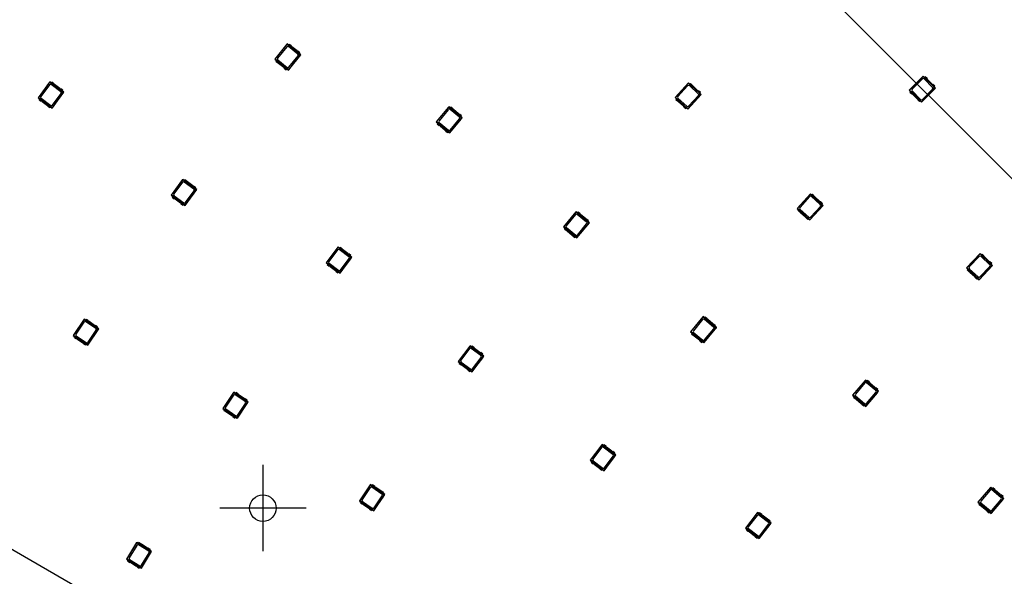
# Model space of a CAD drawing. Header units: millimetres. Extents: x 7 to 819, y 15 to 587.
# Tile 29 of 59: x 199 to 278, y 327 to 372. Entities that reach past the tile are written whole.
import ezdxf
from ezdxf.lldxf.tags import DXFTag

# ---------------------------------------------------------------- set-up
doc = ezdxf.new("R2010")
doc.units = ezdxf.units.MM
doc.layers.add('Default', color=7, linetype='Continuous')
doc.layers.add('RDLED_1-4_802MM_', color=7, linetype='Continuous')
tags = doc.linetypes.add('CENTER2', pattern=[28.575, 19.05, -3.175, 3.175, -3.175]).pattern_tags.tags
tags[10:11] = [DXFTag(74, 4), DXFTag(75, 0), DXFTag(340, '0'), DXFTag(46, 0.0), DXFTag(50, 0.0), DXFTag(44, 0.0), DXFTag(45, 0.0)]
tags[8:9] = [DXFTag(74, 4), DXFTag(75, 0), DXFTag(340, '0'), DXFTag(46, 0.0), DXFTag(50, 0.0), DXFTag(44, 0.0), DXFTag(45, 0.0)]
tags[6:7] = [DXFTag(74, 4), DXFTag(75, 0), DXFTag(340, '0'), DXFTag(46, 0.0), DXFTag(50, 0.0), DXFTag(44, 0.0), DXFTag(45, 0.0)]
tags[4:5] = [DXFTag(74, 4), DXFTag(75, 0), DXFTag(340, '0'), DXFTag(46, 0.0), DXFTag(50, 0.0), DXFTag(44, 0.0), DXFTag(45, 0.0)]

# ---------------------------------------------------------------- blocks, each defined once
blk = doc.blocks.new('SEANNOT_GROUP')
at = {"layer": 'Default', "color": 7, "linetype": 'CENTER2'}
blk.add_line((467.394, 171.001), (199.782, 438.613), dxfattribs=at)
blk = doc.blocks.new('SEANNOT_GROUP32')
at = {"layer": 'Default', "color": 7, "linetype": 'CENTER2'}
for p, q in [((218.337, 336.231), (218.337, 329.231)), ((221.837, 332.731), (214.837, 332.731))]:
    blk.add_line(p, q, dxfattribs=at)
blk = doc.blocks.new('SE')
at = {"layer": 'RDLED_1-4_802MM_', "color": 7, "linetype": 'Continuous'}
for p, q in [((220.309, 370.327), (219.307, 369.08)), ((219.331, 369.082), (220.311, 370.303)), ((220.263, 370.091), (219.528, 369.175)), ((220.429, 370.23), (220.309, 370.327)), ((220.309, 370.327), (220.311, 370.303)), ((220.311, 370.303), (221.254, 369.547)), ((221.164, 369.496), (220.404, 370.107)), ((220.476, 370.289), (220.425, 370.225)), ((221.275, 369.543), (220.425, 370.225)), ((220.639, 370.158), (220.476, 370.289)), ((221.097, 369.759), (220.675, 370.097)), ((221.278, 369.326), (220.396, 368.227)), ((220.399, 368.203), (221.4, 369.451)), ((220.444, 368.439), (221.18, 369.356)), ((221.326, 369.607), (221.164, 369.737)), ((221.254, 369.547), (221.278, 369.326)), ((221.254, 369.547), (221.274, 369.537)), ((221.384, 369.449), (221.274, 369.537)), ((221.274, 369.537), (221.296, 369.34)), ((221.275, 369.543), (221.326, 369.607)), ((221.296, 369.34), (221.278, 369.326)), ((221.4, 369.451), (221.279, 369.548)), ((221.296, 369.34), (221.384, 369.449)), ((221.384, 369.449), (221.4, 369.451)), ((219.331, 369.082), (219.307, 369.08)), ((219.307, 369.08), (219.428, 368.983)), ((220.396, 368.227), (219.331, 369.082)), ((219.381, 368.924), (219.432, 368.988)), ((219.381, 368.924), (219.544, 368.793)), ((219.432, 368.988), (220.282, 368.305)), ((219.543, 369.034), (220.304, 368.424)), ((219.611, 368.772), (220.033, 368.433)), ((220.068, 368.372), (220.231, 368.242)), ((220.282, 368.305), (220.231, 368.242)), ((220.278, 368.3), (220.399, 368.203)), ((220.396, 368.227), (220.399, 368.203)), ((271.8, 367.725), (270.669, 366.594)), ((270.693, 366.594), (271.8, 367.701)), ((271.91, 367.616), (271.8, 367.725)), ((271.8, 367.725), (271.8, 367.701)), ((271.8, 367.701), (272.655, 366.847)), ((271.963, 367.669), (271.905, 367.611)), ((272.676, 366.84), (271.905, 367.611)), ((272.11, 367.521), (271.963, 367.669)), ((201.082, 367.253), (200.136, 365.962)), ((200.16, 365.966), (201.086, 367.229)), ((201.047, 367.015), (200.352, 366.067)), ((201.207, 367.161), (201.082, 367.253)), ((201.082, 367.253), (201.086, 367.229)), ((201.086, 367.229), (202.06, 366.514)), ((201.973, 366.46), (201.187, 367.036)), ((201.251, 367.221), (201.203, 367.156)), ((202.082, 366.511), (201.203, 367.156)), ((201.419, 367.098), (201.251, 367.221)), ((201.894, 366.719), (201.458, 367.039)), ((252.782, 367.174), (251.706, 365.99)), ((251.73, 365.992), (252.783, 367.15)), ((252.722, 366.941), (251.932, 366.072)), ((252.897, 367.07), (252.782, 367.174)), ((252.782, 367.174), (252.783, 367.15)), ((252.783, 367.15), (253.677, 366.337)), ((253.585, 366.292), (252.863, 366.948)), ((252.947, 367.126), (252.892, 367.065)), ((253.699, 366.332), (252.892, 367.065)), ((253.101, 366.985), (252.947, 367.126)), ((253.533, 366.559), (253.133, 366.922)), ((271.73, 367.495), (270.899, 366.665)), ((271.659, 365.604), (272.79, 366.735)), ((272.56, 366.806), (271.871, 367.495)), ((272.522, 367.074), (272.14, 367.457)), ((272.734, 366.898), (272.586, 367.045)), ((272.655, 366.847), (272.655, 366.624)), ((272.655, 366.847), (272.674, 366.835)), ((272.774, 366.735), (272.674, 366.835)), ((272.674, 366.835), (272.674, 366.636)), ((272.674, 366.636), (272.774, 366.735)), ((272.676, 366.84), (272.734, 366.898)), ((272.79, 366.735), (272.681, 366.845)), ((272.774, 366.735), (272.79, 366.735)), ((200.16, 365.966), (200.136, 365.962)), ((200.136, 365.962), (200.261, 365.871)), ((201.261, 365.158), (200.16, 365.966)), ((200.374, 365.927), (201.16, 365.351)), ((202.094, 366.294), (201.261, 365.158)), ((201.265, 365.134), (202.211, 366.425)), ((201.3, 365.372), (201.995, 366.32)), ((202.13, 366.577), (201.962, 366.7)), ((202.06, 366.514), (202.094, 366.294)), ((202.06, 366.514), (202.081, 366.505)), ((202.194, 366.422), (202.081, 366.505)), ((202.081, 366.505), (202.111, 366.309)), ((202.082, 366.511), (202.13, 366.577)), ((202.211, 366.425), (202.086, 366.516)), ((202.111, 366.309), (202.094, 366.294)), ((202.111, 366.309), (202.194, 366.422)), ((202.194, 366.422), (202.211, 366.425)), ((251.73, 365.992), (251.706, 365.99)), ((251.706, 365.99), (251.82, 365.886)), ((252.74, 365.073), (251.73, 365.992)), ((251.938, 365.931), (252.66, 365.275)), ((253.688, 366.115), (252.74, 365.073)), ((252.742, 365.049), (253.818, 366.233)), ((252.801, 365.282), (253.592, 366.151)), ((253.754, 366.392), (253.599, 366.533)), ((253.677, 366.337), (253.688, 366.115)), ((253.677, 366.337), (253.697, 366.326)), ((253.707, 366.128), (253.688, 366.115)), ((253.801, 366.232), (253.697, 366.326)), ((253.697, 366.326), (253.707, 366.128)), ((253.699, 366.332), (253.754, 366.392)), ((253.818, 366.233), (253.703, 366.337)), ((253.707, 366.128), (253.801, 366.232)), ((253.801, 366.232), (253.818, 366.233)), ((270.693, 366.594), (270.669, 366.594)), ((270.669, 366.594), (270.779, 366.484)), ((271.659, 365.628), (270.693, 366.594)), ((270.726, 366.431), (270.783, 366.489)), ((270.726, 366.431), (270.873, 366.284)), ((270.783, 366.489), (271.554, 365.718)), ((270.899, 366.523), (271.588, 365.834)), ((270.937, 366.255), (271.32, 365.872)), ((272.655, 366.624), (271.659, 365.628)), ((271.73, 365.834), (272.56, 366.665)), ((272.674, 366.636), (272.655, 366.624)), ((200.216, 365.81), (200.265, 365.876)), ((200.216, 365.81), (200.385, 365.687)), ((200.265, 365.876), (201.144, 365.231)), ((200.453, 365.668), (200.889, 365.348)), ((200.927, 365.289), (201.095, 365.166)), ((201.144, 365.231), (201.095, 365.166)), ((201.14, 365.226), (201.265, 365.134)), ((201.261, 365.158), (201.265, 365.134)), ((233.395, 365.239), (232.376, 364.005)), ((232.4, 364.007), (233.397, 365.215)), ((233.514, 365.14), (233.395, 365.239)), ((233.395, 365.239), (233.397, 365.215)), ((233.397, 365.215), (234.329, 364.446)), ((233.562, 365.198), (233.51, 365.135)), ((234.351, 364.441), (233.51, 365.135)), ((233.723, 365.065), (233.562, 365.198)), ((251.77, 365.831), (251.825, 365.891)), ((251.77, 365.831), (251.924, 365.69)), ((251.825, 365.891), (252.631, 365.158)), ((251.99, 365.664), (252.39, 365.301)), ((252.422, 365.238), (252.576, 365.097)), ((252.631, 365.158), (252.576, 365.097)), ((252.627, 365.153), (252.742, 365.049)), ((271.349, 365.808), (271.496, 365.66)), ((271.554, 365.718), (271.496, 365.66)), ((271.549, 365.713), (271.659, 365.604)), ((271.659, 365.628), (271.659, 365.604)), ((233.346, 365.003), (232.598, 364.097)), ((233.456, 363.114), (234.475, 364.348)), ((234.239, 364.396), (233.487, 365.017)), ((234.175, 364.66), (233.758, 365.004)), ((234.403, 364.504), (234.242, 364.637)), ((234.329, 364.446), (234.35, 364.224)), ((234.329, 364.446), (234.35, 364.435)), ((234.458, 364.346), (234.35, 364.435)), ((234.35, 364.435), (234.368, 364.238)), ((234.351, 364.441), (234.403, 364.504)), ((234.475, 364.348), (234.355, 364.446)), ((234.368, 364.238), (234.458, 364.346)), ((234.458, 364.346), (234.475, 364.348)), ((252.74, 365.073), (252.742, 365.049)), ((232.4, 364.007), (232.376, 364.005)), ((232.376, 364.005), (232.496, 363.906)), ((233.454, 363.138), (232.4, 364.007)), ((232.448, 363.849), (232.5, 363.911)), ((232.448, 363.849), (232.609, 363.716)), ((232.5, 363.911), (233.34, 363.217)), ((232.612, 363.957), (233.364, 363.336)), ((232.676, 363.693), (233.093, 363.349)), ((234.35, 364.224), (233.454, 363.138)), ((233.504, 363.349), (234.252, 364.255)), ((234.368, 364.238), (234.35, 364.224)), ((233.128, 363.287), (233.289, 363.155)), ((233.34, 363.217), (233.289, 363.155)), ((233.336, 363.212), (233.456, 363.114)), ((233.454, 363.138), (233.456, 363.114)), ((145.01, 360.002), (289.649, 276.494)), ((211.848, 359.359), (210.902, 358.068)), ((210.926, 358.072), (211.852, 359.335)), ((211.813, 359.121), (211.118, 358.173)), ((211.973, 359.267), (211.848, 359.359)), ((211.848, 359.359), (211.852, 359.335)), ((211.852, 359.335), (212.826, 358.62)), ((212.739, 358.566), (211.953, 359.142)), ((212.017, 359.327), (211.969, 359.262)), ((212.848, 358.617), (211.969, 359.262)), ((212.185, 359.204), (212.017, 359.327)), ((212.66, 358.825), (212.224, 359.145)), ((212.896, 358.683), (212.728, 358.806)), ((210.926, 358.072), (210.902, 358.068)), ((210.902, 358.068), (211.027, 357.977)), ((212.027, 357.264), (210.926, 358.072)), ((210.982, 357.916), (211.031, 357.982)), ((211.031, 357.982), (211.91, 357.337)), ((211.14, 358.033), (211.926, 357.457)), ((212.86, 358.4), (212.027, 357.264)), ((212.031, 357.241), (212.977, 358.531)), ((212.066, 357.478), (212.761, 358.426)), ((212.826, 358.62), (212.86, 358.4)), ((212.826, 358.62), (212.847, 358.611)), ((212.96, 358.528), (212.847, 358.611)), ((212.847, 358.611), (212.877, 358.415)), ((212.848, 358.617), (212.896, 358.683)), ((212.977, 358.531), (212.852, 358.622)), ((212.877, 358.415), (212.86, 358.4)), ((212.877, 358.415), (212.96, 358.528)), ((212.96, 358.528), (212.977, 358.531)), ((262.66, 358.194), (261.584, 357.01)), ((261.608, 357.012), (262.661, 358.17)), ((262.6, 357.961), (261.81, 357.092)), ((262.775, 358.09), (262.66, 358.194)), ((262.66, 358.194), (262.661, 358.17)), ((262.661, 358.17), (263.556, 357.357)), ((263.463, 357.312), (262.742, 357.968)), ((262.825, 358.146), (262.77, 358.085)), ((263.577, 357.352), (262.77, 358.085)), ((262.98, 358.005), (262.825, 358.146)), ((263.412, 357.579), (263.012, 357.942)), ((210.982, 357.916), (211.151, 357.793)), ((211.219, 357.774), (211.655, 357.454)), ((211.693, 357.395), (211.862, 357.272)), ((211.91, 357.337), (211.862, 357.272)), ((211.906, 357.332), (212.031, 357.241)), ((212.027, 357.264), (212.031, 357.241)), ((262.62, 356.069), (263.696, 357.253)), ((262.68, 356.302), (263.47, 357.171)), ((263.632, 357.412), (263.478, 357.553)), ((263.556, 357.357), (263.566, 357.135)), ((263.556, 357.357), (263.575, 357.346)), ((263.585, 357.148), (263.566, 357.135)), ((263.679, 357.252), (263.575, 357.346)), ((263.575, 357.346), (263.585, 357.148)), ((263.577, 357.352), (263.632, 357.412)), ((263.696, 357.253), (263.581, 357.357)), ((263.585, 357.148), (263.679, 357.252)), ((263.679, 357.252), (263.696, 357.253)), ((243.689, 356.739), (242.671, 355.505)), ((242.695, 355.508), (243.692, 356.715)), ((243.641, 356.504), (242.893, 355.598)), ((243.809, 356.64), (243.689, 356.739)), ((243.689, 356.739), (243.692, 356.715)), ((243.692, 356.715), (244.624, 355.946)), ((244.533, 355.896), (243.782, 356.517)), ((243.857, 356.698), (243.805, 356.635)), ((244.645, 355.941), (243.805, 356.635)), ((244.017, 356.565), (243.857, 356.698)), ((244.469, 356.16), (244.053, 356.504)), ((261.608, 357.012), (261.584, 357.01)), ((261.584, 357.01), (261.699, 356.906)), ((262.619, 356.093), (261.608, 357.012)), ((261.648, 356.851), (261.703, 356.911)), ((261.648, 356.851), (261.802, 356.71)), ((261.703, 356.911), (262.51, 356.178)), ((261.817, 356.951), (262.538, 356.295)), ((261.868, 356.684), (262.268, 356.321)), ((263.566, 357.135), (262.619, 356.093)), ((244.645, 355.724), (243.748, 354.638)), ((243.75, 354.614), (244.769, 355.848)), ((243.799, 354.849), (244.547, 355.755)), ((244.697, 356.004), (244.536, 356.137)), ((244.624, 355.946), (244.645, 355.724)), ((244.624, 355.946), (244.644, 355.936)), ((244.752, 355.846), (244.644, 355.936)), ((244.644, 355.936), (244.663, 355.738)), ((244.645, 355.941), (244.697, 356.004)), ((244.663, 355.738), (244.645, 355.724)), ((244.769, 355.848), (244.649, 355.946)), ((244.663, 355.738), (244.752, 355.846)), ((244.752, 355.846), (244.769, 355.848)), ((262.3, 356.258), (262.455, 356.117)), ((262.51, 356.178), (262.455, 356.117)), ((262.505, 356.173), (262.62, 356.069)), ((262.619, 356.093), (262.62, 356.069)), ((242.695, 355.508), (242.671, 355.505)), ((242.671, 355.505), (242.79, 355.407)), ((243.748, 354.638), (242.695, 355.508)), ((242.742, 355.349), (242.794, 355.412)), ((242.742, 355.349), (242.903, 355.216)), ((242.794, 355.412), (243.635, 354.718)), ((242.906, 355.457), (243.658, 354.836)), ((242.97, 355.193), (243.387, 354.849)), ((243.422, 354.788), (243.583, 354.655)), ((243.635, 354.718), (243.583, 354.655)), ((243.631, 354.713), (243.75, 354.614)), ((243.748, 354.638), (243.75, 354.614)), ((224.417, 353.883), (223.458, 352.603)), ((223.482, 352.606), (224.42, 353.86)), ((224.379, 353.646), (223.675, 352.705)), ((224.541, 353.791), (224.417, 353.883)), ((224.417, 353.883), (224.42, 353.86)), ((224.42, 353.86), (225.387, 353.135)), ((225.3, 353.082), (224.519, 353.666)), ((224.586, 353.851), (224.537, 353.785)), ((225.409, 353.132), (224.537, 353.785)), ((224.753, 353.726), (224.586, 353.851)), ((225.223, 353.342), (224.79, 353.666)), ((225.458, 353.197), (225.291, 353.322)), ((225.409, 353.132), (225.458, 353.197)), ((276.401, 353.348), (275.3, 352.187)), ((275.324, 352.188), (276.402, 353.323)), ((276.513, 353.241), (276.401, 353.348)), ((276.401, 353.348), (276.402, 353.323)), ((276.402, 353.323), (277.278, 352.492)), ((276.565, 353.295), (276.509, 353.236)), ((277.3, 352.486), (276.509, 353.236)), ((276.716, 353.152), (276.565, 353.295)), ((223.482, 352.606), (223.458, 352.603)), ((223.458, 352.603), (223.582, 352.51)), ((224.575, 351.787), (223.482, 352.606)), ((223.537, 352.45), (223.586, 352.515)), ((223.537, 352.45), (223.704, 352.325)), ((223.586, 352.515), (224.458, 351.862)), ((223.695, 352.565), (224.476, 351.981)), ((225.419, 352.915), (224.575, 351.787)), ((224.578, 351.764), (225.537, 353.044)), ((224.616, 352.001), (225.32, 352.942)), ((225.387, 353.135), (225.419, 352.915)), ((225.387, 353.135), (225.408, 353.126)), ((225.521, 353.042), (225.408, 353.126)), ((225.408, 353.126), (225.437, 352.93)), ((225.537, 353.044), (225.413, 353.137)), ((225.437, 352.93), (225.419, 352.915)), ((225.437, 352.93), (225.521, 353.042)), ((225.521, 353.042), (225.537, 353.044)), ((276.336, 353.116), (275.528, 352.264)), ((276.315, 351.223), (277.417, 352.384)), ((277.185, 352.448), (276.478, 353.12)), ((277.139, 352.716), (276.747, 353.088)), ((277.356, 352.545), (277.204, 352.688)), ((277.278, 352.492), (277.284, 352.269)), ((277.278, 352.492), (277.298, 352.48)), ((277.4, 352.383), (277.298, 352.48)), ((277.298, 352.48), (277.303, 352.281)), ((277.3, 352.486), (277.356, 352.545)), ((277.303, 352.281), (277.4, 352.383)), ((277.417, 352.384), (277.304, 352.491)), ((277.4, 352.383), (277.417, 352.384)), ((223.772, 352.305), (224.205, 351.981)), ((224.243, 351.921), (224.409, 351.796)), ((224.458, 351.862), (224.409, 351.796)), ((224.454, 351.856), (224.578, 351.764)), ((224.575, 351.787), (224.578, 351.764)), ((275.324, 352.188), (275.3, 352.187)), ((275.3, 352.187), (275.412, 352.08)), ((276.315, 351.247), (275.324, 352.188)), ((275.36, 352.026), (275.417, 352.085)), ((275.36, 352.026), (275.512, 351.882)), ((275.417, 352.085), (276.207, 351.335)), ((275.531, 352.122), (276.238, 351.451)), ((275.577, 351.855), (275.969, 351.483)), ((277.284, 352.269), (276.315, 351.247)), ((276.38, 351.455), (277.189, 352.307)), ((277.303, 352.281), (277.284, 352.269)), ((276, 351.419), (276.151, 351.276)), ((276.207, 351.335), (276.151, 351.276)), ((276.203, 351.33), (276.315, 351.223)), ((276.315, 351.247), (276.315, 351.223)), ((203.874, 348.031), (202.985, 346.701)), ((203.009, 346.706), (203.879, 348.008)), ((203.849, 347.792), (203.197, 346.815)), ((204.003, 347.945), (203.874, 348.031)), ((203.874, 348.031), (203.879, 348.008)), ((203.879, 348.008), (204.883, 347.336)), ((204.799, 347.278), (203.988, 347.82)), ((204.045, 348.008), (203.999, 347.94)), ((204.906, 347.334), (203.999, 347.94)), ((204.218, 347.892), (204.045, 348.008)), ((204.709, 347.534), (204.259, 347.834)), ((253.984, 348.239), (252.965, 347.006)), ((252.989, 347.008), (253.986, 348.215)), ((253.935, 348.004), (253.187, 347.098)), ((254.103, 348.141), (253.984, 348.239)), ((253.984, 348.239), (253.986, 348.215)), ((253.986, 348.215), (254.918, 347.446)), ((254.828, 347.396), (254.076, 348.017)), ((254.151, 348.198), (254.099, 348.136)), ((254.94, 347.442), (254.099, 348.136)), ((254.312, 348.066), (254.151, 348.198)), ((254.764, 347.66), (254.347, 348.004)), ((254.992, 347.504), (254.831, 347.637)), ((204.927, 347.118), (204.144, 345.947)), ((204.149, 345.923), (205.038, 347.254)), ((204.174, 346.162), (204.826, 347.139)), ((204.951, 347.402), (204.777, 347.518)), ((204.883, 347.336), (204.927, 347.118)), ((204.883, 347.336), (204.905, 347.328)), ((205.022, 347.25), (204.905, 347.328)), ((204.905, 347.328), (204.944, 347.134)), ((204.906, 347.334), (204.951, 347.402)), ((205.038, 347.254), (204.909, 347.34)), ((204.944, 347.134), (204.927, 347.118)), ((204.944, 347.134), (205.022, 347.25)), ((205.022, 347.25), (205.038, 347.254)), ((252.989, 347.008), (252.965, 347.006)), ((252.965, 347.006), (253.085, 346.907)), ((254.042, 346.138), (252.989, 347.008)), ((253.037, 346.849), (253.089, 346.912)), ((253.037, 346.849), (253.198, 346.716)), ((253.089, 346.912), (253.929, 346.218)), ((253.201, 346.957), (253.952, 346.336)), ((254.939, 347.224), (254.042, 346.138)), ((254.045, 346.114), (255.063, 347.348)), ((254.093, 346.35), (254.841, 347.256)), ((254.918, 347.446), (254.939, 347.224)), ((254.918, 347.446), (254.938, 347.436)), ((255.047, 347.346), (254.938, 347.436)), ((254.938, 347.436), (254.957, 347.238)), ((254.957, 347.238), (254.939, 347.224)), ((254.94, 347.442), (254.992, 347.504)), ((255.063, 347.348), (254.944, 347.447)), ((254.957, 347.238), (255.047, 347.346)), ((255.047, 347.346), (255.063, 347.348)), ((203.009, 346.706), (202.985, 346.701)), ((202.985, 346.701), (203.114, 346.615)), ((204.144, 345.947), (203.009, 346.706)), ((203.072, 346.553), (203.118, 346.62)), ((203.072, 346.553), (203.246, 346.437)), ((203.118, 346.62), (204.024, 346.015)), ((203.224, 346.677), (204.035, 346.135)), ((203.315, 346.421), (203.764, 346.12)), ((203.805, 346.063), (203.979, 345.947)), ((204.024, 346.015), (203.979, 345.947)), ((204.02, 346.009), (204.149, 345.923)), ((253.265, 346.693), (253.682, 346.349)), ((253.717, 346.288), (253.877, 346.155)), ((253.929, 346.218), (253.877, 346.155)), ((253.925, 346.213), (254.045, 346.114)), ((254.042, 346.138), (254.045, 346.114)), ((204.144, 345.947), (204.149, 345.923)), ((235.104, 345.883), (234.145, 344.602)), ((234.169, 344.606), (235.107, 345.859)), ((235.066, 345.646), (234.362, 344.705)), ((235.228, 345.79), (235.104, 345.883)), ((235.104, 345.883), (235.107, 345.859)), ((235.107, 345.859), (236.075, 345.135)), ((235.987, 345.081), (235.206, 345.666)), ((235.273, 345.85), (235.224, 345.785)), ((236.097, 345.132), (235.224, 345.785)), ((235.44, 345.725), (235.273, 345.85)), ((235.911, 345.342), (235.478, 345.666)), ((236.145, 345.197), (235.978, 345.322)), ((236.097, 345.132), (236.145, 345.197)), ((234.169, 344.606), (234.145, 344.602)), ((234.145, 344.602), (234.269, 344.509)), ((235.262, 343.787), (234.169, 344.606)), ((234.224, 344.449), (234.273, 344.515)), ((234.224, 344.449), (234.391, 344.324)), ((234.273, 344.515), (235.146, 343.861)), ((234.382, 344.565), (235.163, 343.981)), ((236.106, 344.915), (235.262, 343.787)), ((235.266, 343.763), (236.225, 345.044)), ((235.303, 344.001), (236.007, 344.941)), ((236.075, 345.135), (236.106, 344.915)), ((236.075, 345.135), (236.096, 345.126)), ((236.208, 345.042), (236.096, 345.126)), ((236.096, 345.126), (236.124, 344.929)), ((236.225, 345.044), (236.1, 345.137)), ((236.124, 344.929), (236.106, 344.915)), ((236.124, 344.929), (236.208, 345.042)), ((236.208, 345.042), (236.225, 345.044)), ((234.459, 344.305), (234.892, 343.981)), ((234.93, 343.921), (235.097, 343.796)), ((235.146, 343.861), (235.097, 343.796)), ((235.142, 343.856), (235.266, 343.763)), ((235.262, 343.787), (235.266, 343.763)), ((267.118, 343.1), (266.079, 341.884)), ((266.103, 341.886), (267.12, 343.076)), ((267.066, 342.866), (266.303, 341.972)), ((267.236, 343), (267.118, 343.1)), ((267.118, 343.1), (267.12, 343.076)), ((267.12, 343.076), (268.039, 342.291)), ((267.948, 342.244), (267.207, 342.877)), ((267.285, 343.057), (267.232, 342.995)), ((268.061, 342.287), (267.232, 342.995)), ((267.443, 342.921), (267.285, 343.057)), ((267.888, 342.508), (267.477, 342.859)), ((215.989, 342.114), (215.092, 340.789)), ((215.115, 340.793), (215.993, 342.09)), ((216.117, 342.027), (215.989, 342.114)), ((215.989, 342.114), (215.993, 342.09)), ((215.993, 342.09), (216.994, 341.413)), ((216.159, 342.089), (216.113, 342.021)), ((217.016, 341.41), (216.113, 342.021)), ((216.332, 341.972), (216.159, 342.089)), ((268.056, 342.069), (267.142, 340.998)), ((267.144, 340.974), (268.183, 342.191)), ((267.196, 341.209), (267.959, 342.103)), ((268.113, 342.349), (267.955, 342.484)), ((268.039, 342.291), (268.056, 342.069)), ((268.039, 342.291), (268.059, 342.281)), ((268.075, 342.083), (268.056, 342.069)), ((268.166, 342.19), (268.059, 342.281)), ((268.059, 342.281), (268.075, 342.083)), ((268.061, 342.287), (268.113, 342.349)), ((268.183, 342.191), (268.065, 342.292)), ((268.075, 342.083), (268.166, 342.19)), ((268.166, 342.19), (268.183, 342.191)), ((215.963, 341.875), (215.304, 340.902)), ((216.909, 341.355), (216.102, 341.901)), ((216.251, 340.004), (217.148, 341.329)), ((216.277, 340.243), (216.936, 341.216)), ((216.82, 341.611), (216.372, 341.914)), ((217.062, 341.478), (216.889, 341.595)), ((216.994, 341.413), (217.036, 341.194)), ((216.994, 341.413), (217.015, 341.404)), ((217.132, 341.326), (217.015, 341.404)), ((217.015, 341.404), (217.053, 341.209)), ((217.016, 341.41), (217.062, 341.478)), ((217.148, 341.329), (217.02, 341.416)), ((217.053, 341.209), (217.036, 341.194)), ((217.053, 341.209), (217.132, 341.326)), ((217.132, 341.326), (217.148, 341.329)), ((266.103, 341.886), (266.079, 341.884)), ((266.079, 341.884), (266.197, 341.783)), ((267.142, 340.998), (266.103, 341.886)), ((266.148, 341.726), (266.201, 341.788)), ((266.148, 341.726), (266.307, 341.591)), ((266.201, 341.788), (267.03, 341.08)), ((266.314, 341.831), (267.055, 341.198)), ((266.373, 341.567), (266.784, 341.215)), ((215.115, 340.793), (215.092, 340.789)), ((215.092, 340.789), (215.22, 340.702)), ((216.247, 340.028), (215.115, 340.793)), ((215.178, 340.64), (215.224, 340.707)), ((215.178, 340.64), (215.351, 340.523)), ((215.224, 340.707), (216.127, 340.096)), ((215.331, 340.763), (216.138, 340.216)), ((215.42, 340.506), (215.867, 340.203)), ((217.036, 341.194), (216.247, 340.028)), ((266.818, 341.153), (266.977, 341.018)), ((267.03, 341.08), (266.977, 341.018)), ((267.026, 341.075), (267.144, 340.974)), ((267.142, 340.998), (267.144, 340.974)), ((215.908, 340.146), (216.081, 340.029)), ((216.127, 340.096), (216.081, 340.029)), ((216.123, 340.091), (216.251, 340.004)), ((216.247, 340.028), (216.251, 340.004)), ((245.791, 337.883), (244.832, 336.602)), ((244.856, 336.605), (245.794, 337.859)), ((245.754, 337.645), (245.05, 336.705)), ((245.915, 337.79), (245.791, 337.883)), ((245.791, 337.883), (245.794, 337.859)), ((245.794, 337.859), (246.762, 337.135)), ((246.674, 337.081), (245.894, 337.665)), ((245.96, 337.85), (245.911, 337.785)), ((246.784, 337.131), (245.911, 337.785)), ((246.127, 337.725), (245.96, 337.85)), ((246.598, 337.341), (246.165, 337.665)), ((246.833, 337.197), (246.666, 337.322)), ((244.856, 336.605), (244.832, 336.602)), ((244.832, 336.602), (244.956, 336.509)), ((245.949, 335.787), (244.856, 336.605)), ((244.911, 336.449), (244.96, 336.514)), ((244.911, 336.449), (245.078, 336.324)), ((244.96, 336.514), (245.833, 335.861)), ((245.07, 336.565), (245.85, 335.98)), ((246.794, 336.914), (245.949, 335.787)), ((245.953, 335.763), (246.912, 337.044)), ((245.99, 336), (246.694, 336.941)), ((246.762, 337.135), (246.794, 336.914)), ((246.762, 337.135), (246.783, 337.126)), ((246.895, 337.041), (246.783, 337.126)), ((246.783, 337.126), (246.811, 336.929)), ((246.784, 337.131), (246.833, 337.197)), ((246.912, 337.044), (246.788, 337.137)), ((246.811, 336.929), (246.794, 336.914)), ((246.811, 336.929), (246.895, 337.041)), ((246.895, 337.041), (246.912, 337.044)), ((245.146, 336.304), (245.579, 335.98)), ((245.617, 335.921), (245.784, 335.796)), ((245.833, 335.861), (245.784, 335.796)), ((245.829, 335.856), (245.953, 335.763)), ((245.949, 335.787), (245.953, 335.763)), ((227.044, 334.631), (226.148, 333.306)), ((226.171, 333.31), (227.049, 334.607)), ((227.018, 334.392), (226.36, 333.419)), ((227.173, 334.544), (227.044, 334.631)), ((227.044, 334.631), (227.049, 334.607)), ((227.049, 334.607), (228.05, 333.93)), ((227.965, 333.872), (227.157, 334.419)), ((227.215, 334.606), (227.169, 334.539)), ((228.072, 333.928), (227.169, 334.539)), ((227.388, 334.489), (227.215, 334.606)), ((227.876, 334.128), (227.428, 334.431)), ((228.118, 333.995), (227.945, 334.112)), ((277.269, 334.43), (276.23, 333.214)), ((276.254, 333.215), (277.271, 334.406)), ((277.217, 334.196), (276.454, 333.302)), ((277.387, 334.33), (277.269, 334.43)), ((277.269, 334.43), (277.271, 334.406)), ((277.271, 334.406), (278.19, 333.621)), ((278.099, 333.573), (277.358, 334.207)), ((277.436, 334.387), (277.383, 334.325)), ((278.212, 333.617), (277.383, 334.325)), ((277.595, 334.251), (277.436, 334.387)), ((278.04, 333.838), (277.629, 334.189)), ((226.171, 333.31), (226.148, 333.306)), ((226.148, 333.306), (226.276, 333.219)), ((227.302, 332.545), (226.171, 333.31)), ((226.387, 333.28), (227.194, 332.733)), ((228.092, 333.711), (227.302, 332.545)), ((227.307, 332.521), (228.204, 333.846)), ((227.333, 332.76), (227.992, 333.733)), ((228.05, 333.93), (228.092, 333.711)), ((228.05, 333.93), (228.071, 333.922)), ((228.187, 333.843), (228.071, 333.922)), ((228.071, 333.922), (228.109, 333.727)), ((228.072, 333.928), (228.118, 333.995)), ((228.204, 333.846), (228.075, 333.933)), ((228.109, 333.727), (228.092, 333.711)), ((228.109, 333.727), (228.187, 333.843)), ((228.187, 333.843), (228.204, 333.846)), ((278.208, 333.399), (277.293, 332.328)), ((277.295, 332.304), (278.334, 333.521)), ((277.347, 332.539), (278.11, 333.432)), ((278.265, 333.679), (278.106, 333.814)), ((278.19, 333.621), (278.208, 333.399)), ((278.19, 333.621), (278.211, 333.611)), ((278.226, 333.413), (278.208, 333.399)), ((278.317, 333.52), (278.211, 333.611)), ((278.211, 333.611), (278.226, 333.413)), ((278.212, 333.617), (278.265, 333.679)), ((278.334, 333.521), (278.216, 333.622)), ((278.226, 333.413), (278.317, 333.52)), ((278.317, 333.52), (278.334, 333.521)), ((226.234, 333.157), (226.28, 333.224)), ((226.234, 333.157), (226.407, 333.04)), ((226.28, 333.224), (227.182, 332.613)), ((226.475, 333.024), (226.923, 332.721)), ((226.964, 332.663), (227.137, 332.546)), ((227.182, 332.613), (227.137, 332.546)), ((227.179, 332.608), (227.307, 332.521)), ((227.302, 332.545), (227.307, 332.521)), ((276.254, 333.215), (276.23, 333.214)), ((276.23, 333.214), (276.348, 333.113)), ((277.293, 332.328), (276.254, 333.215)), ((276.3, 333.056), (276.352, 333.118)), ((276.3, 333.056), (276.458, 332.92)), ((276.352, 333.118), (277.181, 332.41)), ((276.465, 333.161), (277.206, 332.528)), ((276.525, 332.896), (276.936, 332.545)), ((276.97, 332.483), (277.128, 332.348)), ((258.384, 332.381), (257.41, 331.112)), ((257.434, 331.115), (258.387, 332.357)), ((258.344, 332.144), (257.629, 331.212)), ((258.507, 332.287), (258.384, 332.381)), ((258.384, 332.381), (258.387, 332.357)), ((258.387, 332.357), (259.346, 331.622)), ((259.258, 331.569), (258.484, 332.163)), ((258.553, 332.346), (258.503, 332.282)), ((259.368, 331.618), (258.503, 332.282)), ((258.718, 332.22), (258.553, 332.346)), ((259.184, 331.83), (258.755, 332.159)), ((259.417, 331.683), (259.252, 331.81)), ((259.368, 331.618), (259.417, 331.683)), ((277.181, 332.41), (277.128, 332.348)), ((277.177, 332.405), (277.295, 332.304)), ((277.293, 332.328), (277.295, 332.304)), ((257.434, 331.115), (257.41, 331.112)), ((257.41, 331.112), (257.533, 331.018)), ((258.518, 330.284), (257.434, 331.115)), ((257.487, 330.958), (257.537, 331.023)), ((257.487, 330.958), (257.653, 330.831)), ((257.537, 331.023), (258.402, 330.359)), ((257.647, 331.072), (258.421, 330.478)), ((259.375, 331.401), (258.518, 330.284)), ((258.521, 330.26), (259.495, 331.529)), ((258.561, 330.497), (259.276, 331.429)), ((259.346, 331.622), (259.375, 331.401)), ((259.346, 331.622), (259.367, 331.612)), ((259.478, 331.527), (259.367, 331.612)), ((259.367, 331.612), (259.393, 331.415)), ((259.495, 331.529), (259.372, 331.623)), ((259.393, 331.415), (259.375, 331.401)), ((259.393, 331.415), (259.478, 331.527)), ((259.478, 331.527), (259.495, 331.529)), ((257.721, 330.811), (258.149, 330.482)), ((258.187, 330.421), (258.352, 330.295)), ((258.402, 330.359), (258.352, 330.295)), ((258.398, 330.354), (258.521, 330.26)), ((258.518, 330.284), (258.521, 330.26)), ((208.13, 329.956), (207.298, 328.59)), ((207.321, 328.596), (208.136, 329.933)), ((208.116, 329.716), (207.504, 328.713)), ((208.263, 329.875), (208.13, 329.956)), ((208.13, 329.956), (208.136, 329.933)), ((208.136, 329.933), (209.168, 329.304)), ((209.086, 329.242), (208.253, 329.749)), ((208.302, 329.939), (208.259, 329.87)), ((209.19, 329.303), (208.259, 329.87)), ((208.48, 329.831), (208.302, 329.939)), ((208.985, 329.494), (208.523, 329.775)), ((209.232, 329.372), (209.054, 329.481)), ((209.168, 329.304), (209.22, 329.087)), ((209.168, 329.304), (209.19, 329.297)), ((209.19, 329.303), (209.232, 329.372)), ((209.31, 329.224), (209.19, 329.297)), ((209.19, 329.297), (209.236, 329.104)), ((209.326, 329.227), (209.193, 329.308)), ((207.321, 328.596), (207.298, 328.59)), ((207.298, 328.59), (207.43, 328.509)), ((208.487, 327.885), (207.321, 328.596)), ((207.391, 328.445), (207.433, 328.515)), ((207.391, 328.445), (207.569, 328.337)), ((207.433, 328.515), (208.364, 327.948)), ((207.538, 328.575), (208.37, 328.068)), ((209.22, 329.087), (208.487, 327.885)), ((208.493, 327.861), (209.326, 329.227)), ((208.507, 328.101), (209.119, 329.105)), ((209.236, 329.104), (209.22, 329.087)), ((209.236, 329.104), (209.31, 329.224)), ((209.31, 329.224), (209.326, 329.227)), ((207.638, 328.324), (208.1, 328.042)), ((208.144, 327.986), (208.322, 327.878)), ((208.364, 327.948), (208.322, 327.878)), ((208.361, 327.942), (208.493, 327.861)), ((208.487, 327.885), (208.493, 327.861))]:
    blk.add_line(p, q, dxfattribs=at)
blk.add_circle((218.337, 332.731), 1.075, dxfattribs=at)
for centre, radius, start, end in [((467.422, 170.973), 375, 120.57459, 149.42552), ((467.422, 170.973), 200.5, 91.0784, 178.9216), ((220.341, 370.029), 0.1, 51.25008, 141.25008), ((220.738, 370.175), 0.1, 189.84046, 231.25008), ((219.606, 369.112), 0.1, 141.25008, 231.25008), ((221.159, 369.837), 0.1, 231.25008, 272.65971), ((221.102, 369.418), 0.1, 321.25008, 51.25008), ((219.548, 368.694), 0.1, 51.25008, 92.65971), ((219.97, 368.355), 0.1, 9.84046, 51.25008), ((220.366, 368.502), 0.1, 231.25008, 321.25008), ((271.8, 367.425), 0.1, 45.00004, 135.00004), ((272.21, 367.527), 0.1, 183.59042, 225.00004), ((201.128, 366.956), 0.1, 53.7501, 143.7501), ((201.517, 367.12), 0.1, 192.34047, 233.7501), ((201.953, 366.8), 0.1, 233.7501, 275.15972), ((252.796, 366.874), 0.1, 47.7273, 137.7273), ((253.201, 366.996), 0.1, 186.31768, 227.7273), ((272.593, 367.145), 0.1, 225.00004, 266.40966), ((272.49, 366.735), 0.1, 315.00004, 45.00004), ((200.433, 366.008), 0.1, 143.7501, 233.7501), ((201.914, 366.379), 0.1, 323.7501, 53.7501), ((252.006, 366.005), 0.1, 137.7273, 227.7273), ((253.601, 366.633), 0.1, 227.7273, 269.13692), ((253.518, 366.218), 0.1, 317.7273, 47.7273), ((270.969, 366.594), 0.1, 135.00004, 225.00004), ((270.867, 366.184), 0.1, 45.00004, 86.40966), ((200.394, 365.587), 0.1, 53.7501, 95.15972), ((200.83, 365.268), 0.1, 12.34047, 53.7501), ((201.219, 365.432), 0.1, 233.7501, 323.7501), ((251.923, 365.59), 0.1, 47.7273, 89.13692), ((252.323, 365.227), 0.1, 6.31768, 47.7273), ((252.727, 365.349), 0.1, 227.7273, 317.7273), ((271.249, 365.802), 0.1, 3.59042, 45.00004), ((271.659, 365.904), 0.1, 225.00004, 315.00004), ((233.424, 364.94), 0.1, 50.45456, 140.45456), ((233.822, 365.081), 0.1, 189.04494, 230.45456), ((234.239, 364.737), 0.1, 230.45456, 271.86418), ((234.175, 364.319), 0.1, 320.45456, 50.45456), ((232.675, 364.034), 0.1, 140.45456, 230.45456), ((232.612, 363.616), 0.1, 50.45456, 91.86418), ((233.029, 363.272), 0.1, 9.04494, 50.45456), ((233.427, 363.413), 0.1, 230.45456, 320.45456), ((211.894, 359.062), 0.1, 53.7501, 143.7501), ((212.283, 359.226), 0.1, 192.34047, 233.7501), ((212.719, 358.906), 0.1, 233.7501, 275.15972), ((211.199, 358.114), 0.1, 143.7501, 233.7501), ((212.68, 358.485), 0.1, 323.7501, 53.7501), ((262.674, 357.894), 0.1, 47.7273, 137.7273), ((263.079, 358.016), 0.1, 186.31768, 227.7273), ((211.16, 357.693), 0.1, 53.7501, 95.15972), ((211.596, 357.374), 0.1, 12.34047, 53.7501), ((211.985, 357.538), 0.1, 233.7501, 323.7501), ((263.479, 357.653), 0.1, 227.7273, 269.13692), ((263.396, 357.238), 0.1, 317.7273, 47.7273), ((243.718, 356.44), 0.1, 50.45456, 140.45456), ((244.116, 356.581), 0.1, 189.04494, 230.45456), ((261.884, 357.025), 0.1, 137.7273, 227.7273), ((261.801, 356.61), 0.1, 47.7273, 89.13692), ((242.97, 355.534), 0.1, 140.45456, 230.45456), ((244.533, 356.237), 0.1, 230.45456, 271.86418), ((244.47, 355.819), 0.1, 320.45456, 50.45456), ((262.201, 356.247), 0.1, 6.31768, 47.7273), ((262.606, 356.369), 0.1, 227.7273, 317.7273), ((242.907, 355.116), 0.1, 50.45456, 91.86418), ((243.323, 354.772), 0.1, 9.04494, 50.45456), ((243.722, 354.913), 0.1, 230.45456, 320.45456), ((224.459, 353.586), 0.1, 53.18182, 143.18182), ((224.85, 353.746), 0.1, 191.7722, 233.18182), ((225.283, 353.422), 0.1, 233.18182, 274.59144), ((223.755, 352.645), 0.1, 143.18182, 233.18182), ((225.24, 353.002), 0.1, 323.18182, 53.18182), ((276.409, 353.047), 0.1, 46.49999, 136.49999), ((276.816, 353.161), 0.1, 185.09037, 226.49999), ((277.208, 352.788), 0.1, 226.49999, 267.90961), ((277.116, 352.376), 0.1, 316.49999, 46.49999), ((223.712, 352.225), 0.1, 53.18182, 94.59144), ((224.145, 351.901), 0.1, 11.7722, 53.18182), ((224.536, 352.061), 0.1, 233.18182, 323.18182), ((275.6, 352.195), 0.1, 136.49999, 226.49999), ((275.508, 351.782), 0.1, 46.49999, 87.90961), ((275.9, 351.41), 0.1, 5.09037, 46.49999), ((276.307, 351.524), 0.1, 226.49999, 316.49999), ((203.933, 347.737), 0.1, 56.25009, 146.25009), ((204.315, 347.917), 0.1, 194.84046, 236.25009), ((254.012, 347.94), 0.1, 50.45456, 140.45456), ((254.411, 348.081), 0.1, 189.04494, 230.45456), ((254.828, 347.737), 0.1, 230.45456, 271.86418), ((203.28, 346.76), 0.1, 146.25009, 236.25009), ((204.764, 347.617), 0.1, 236.25009, 277.65971), ((204.743, 347.195), 0.1, 326.25009, 56.25009), ((253.264, 347.034), 0.1, 140.45456, 230.45456), ((254.764, 347.319), 0.1, 320.45456, 50.45456), ((203.259, 346.338), 0.1, 56.25009, 97.65971), ((203.709, 346.037), 0.1, 14.84046, 56.25009), ((204.091, 346.218), 0.1, 236.25009, 326.25009), ((253.201, 346.616), 0.1, 50.45456, 91.86418), ((253.618, 346.272), 0.1, 9.04494, 50.45456), ((254.016, 346.413), 0.1, 230.45456, 320.45456), ((235.147, 345.586), 0.1, 53.18182, 143.18182), ((235.538, 345.746), 0.1, 191.7722, 233.18182), ((235.97, 345.422), 0.1, 233.18182, 274.59144), ((234.442, 344.645), 0.1, 143.18182, 233.18182), ((235.927, 345.001), 0.1, 323.18182, 53.18182), ((234.399, 344.225), 0.1, 53.18182, 94.59144), ((234.832, 343.901), 0.1, 11.7722, 53.18182), ((235.223, 344.061), 0.1, 233.18182, 323.18182), ((267.142, 342.801), 0.1, 49.49999, 139.49999), ((267.542, 342.935), 0.1, 188.09037, 229.49999), ((267.953, 342.584), 0.1, 229.49999, 270.90961), ((267.883, 342.168), 0.1, 319.49999, 49.49999), ((216.046, 341.819), 0.1, 55.90909, 145.90909), ((216.429, 341.997), 0.1, 194.49946, 235.90909), ((216.876, 341.694), 0.1, 235.90909, 277.31871), ((216.853, 341.272), 0.1, 325.90909, 55.90909), ((266.379, 341.907), 0.1, 139.49999, 229.49999), ((266.308, 341.491), 0.1, 49.49999, 90.90961), ((266.719, 341.139), 0.1, 8.09037, 49.49999), ((267.12, 341.274), 0.1, 229.49999, 319.49999), ((215.387, 340.845), 0.1, 145.90909, 235.90909), ((215.364, 340.424), 0.1, 55.90909, 97.31871), ((215.811, 340.12), 0.1, 14.49946, 55.90909), ((216.194, 340.299), 0.1, 235.90909, 325.90909), ((245.834, 337.585), 0.1, 53.18182, 143.18182), ((246.225, 337.745), 0.1, 191.7722, 233.18182), ((246.658, 337.421), 0.1, 233.18182, 274.59144), ((245.13, 336.645), 0.1, 143.18182, 233.18182), ((246.614, 337.001), 0.1, 323.18182, 53.18182), ((245.086, 336.224), 0.1, 53.18182, 94.59144), ((245.519, 335.9), 0.1, 11.7722, 53.18182), ((245.91, 336.06), 0.1, 233.18182, 323.18182), ((227.101, 334.336), 0.1, 55.90909, 145.90909), ((227.484, 334.514), 0.1, 194.49946, 235.90909), ((227.932, 334.211), 0.1, 235.90909, 277.31871), ((277.293, 334.131), 0.1, 49.49999, 139.49999), ((277.694, 334.265), 0.1, 188.09037, 229.49999), ((226.443, 333.363), 0.1, 145.90909, 235.90909), ((227.909, 333.789), 0.1, 325.90909, 55.90909), ((276.53, 333.237), 0.1, 139.49999, 229.49999), ((278.105, 333.914), 0.1, 229.49999, 270.90961), ((278.034, 333.497), 0.1, 319.49999, 49.49999), ((226.419, 332.941), 0.1, 55.90909, 97.31871), ((226.867, 332.638), 0.1, 14.49946, 55.90909), ((227.25, 332.816), 0.1, 235.90909, 325.90909), ((276.46, 332.82), 0.1, 49.49999, 90.90961), ((276.871, 332.469), 0.1, 8.09037, 49.49999), ((277.271, 332.604), 0.1, 229.49999, 319.49999), ((258.423, 332.083), 0.1, 52.49999, 142.49999), ((258.816, 332.239), 0.1, 191.09037, 232.49999), ((259.245, 331.91), 0.1, 232.49999, 273.90962), ((257.708, 331.151), 0.1, 142.49999, 232.49999), ((259.197, 331.49), 0.1, 322.49999, 52.49999), ((257.66, 330.731), 0.1, 52.49999, 93.90962), ((258.089, 330.402), 0.1, 11.09037, 52.49999), ((258.482, 330.558), 0.1, 232.49999, 322.49999), ((208.201, 329.664), 0.1, 58.63635, 148.63635), ((208.575, 329.861), 0.1, 197.22673, 238.63635), ((209.037, 329.579), 0.1, 238.63635, 280.04598), ((209.034, 329.157), 0.1, 328.63635, 58.63635), ((207.59, 328.661), 0.1, 148.63635, 238.63635), ((207.586, 328.238), 0.1, 58.63635, 100.04598), ((208.048, 327.957), 0.1, 17.22673, 58.63635), ((208.422, 328.153), 0.1, 238.63635, 328.63635)]:
    blk.add_arc(centre, radius, start, end, dxfattribs=at)

msp = doc.modelspace()

# ---------------------------------------------------------------- block references
at = {"layer": 'Default'}
for name in ['SE', 'SEANNOT_GROUP', 'SEANNOT_GROUP32']:
    msp.add_blockref(name, (0, 0), dxfattribs=at)

doc.saveas('drawing.dxf')
